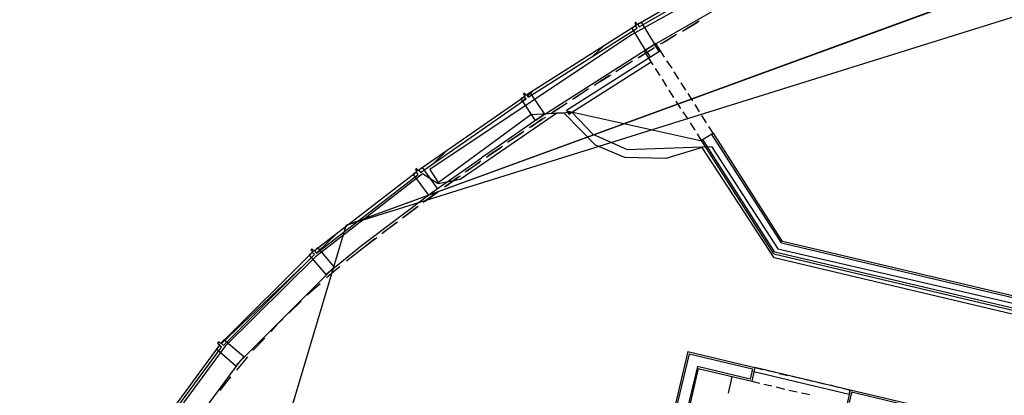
# Model space of a CAD drawing. Header units: feet. Extents: x -79 to 198, y -22 to 181.
# Tile 165 of 256: x 27 to 56, y 136 to 147. Entities that reach past the tile are written whole.
import ezdxf

# ---------------------------------------------------------------- set-up
doc = ezdxf.new("R2010")
doc.units = ezdxf.units.FT
for name, color, linetype in [('A-AREA-COMUN', 252, 'CONTINUOUS'), ('A-AREA-UNIDAD', 30, 'CONTINUOUS'), ('A-LINEA', 7, 'CONTINUOUS')]:
    doc.layers.add(name, color=color, linetype=linetype)

msp = doc.modelspace()

# ---------------------------------------------------------------- linework, layer by layer
at = {"layer": 'A-AREA-COMUN'}
msp.add_lwpolyline([(57.04, 138.4178), (49.088, 140.3022), (47.008, 143.5022), (45.952, 143.1822), (44.768, 143.2178), (43.92, 143.5733), (43.008, 144.4978), (42.8, 144.4978), (40, 142.5778), (39.36, 142.4533), (38.912, 142.7378), (35.808, 140.3378), (33.2, 137.7422), (30.96, 134.7022), (29.2, 131.3244), (27.92, 127.5733), (27.28, 123.8578), (27.248, 119.8933), (27.792, 116.0533), (28.88, 112.5689)], dxfattribs=at)
at = {"layer": 'A-AREA-UNIDAD'}
msp.add_lwpolyline([(58.72, 153.5289), (55.28, 152.2133), (51.808, 150.5778), (44.96, 146.7733), (39.12, 142.8622), (39.36, 142.4889), (42.048, 144.4622), (43.232, 144.5333), (43.84, 143.8933), (44.832, 143.4489), (47.28, 143.5378), (49.2, 140.5689), (57.088, 138.7378)], dxfattribs=at)
at = {"layer": 'A-LINEA'}
for p, q in [((88.2115, 160.099), (36.6895, 141.2395)), ((88.0906, 160.0939), (36.6895, 141.2395)), ((96.7676, 160.0506), (36.6895, 141.2395)), ((96.7676, 160.0506), (36.6895, 141.2395)), ((96.7676, 160.0506), (36.6895, 141.2395)), ((96.7676, 160.0506), (36.6895, 141.2395)), ((46.8667, 147.1244), (46.44, 146.8711)), ((46.92, 147.1644), (46.4933, 146.9111)), ((45.6667, 146.5244), (45.3333, 146.3111)), ((45.8, 146.3111), (45.6667, 146.5244)), ((43.84, 146.1511), (44.1467, 146.4444)), ((45.5733, 146.3644), (45.1467, 146.0978)), ((45.6267, 146.3911), (45.2, 146.1244)), ((45.4667, 146.0978), (45.3333, 146.3111)), ((45.5067, 146.1244), (45.3733, 146.3378)), ((45.8, 146.3111), (45.4667, 146.0978)), ((45.76, 146.2844), (45.6267, 146.4978)), ((45.92, 146.1244), (45.8, 146.3111)), ((44.9333, 145.9644), (44.5067, 145.6978)), ((44.9867, 146.0044), (44.56, 145.7378)), ((45.5867, 145.8978), (45.4667, 146.0978)), ((46.1333, 145.8044), (45.9867, 146.0178)), ((45.7867, 145.5911), (45.6533, 145.7911)), ((46.3333, 145.4844), (46.2, 145.6978)), ((45.9867, 145.2711), (45.8533, 145.4844)), ((46.5333, 145.1644), (46.4, 145.3778)), ((41.9467, 144.9911), (42.0933, 145.1244)), ((43.6667, 145.1644), (43.2533, 144.8978)), ((43.72, 145.2044), (43.3067, 144.9244)), ((46.1867, 144.9511), (46.0533, 145.1644)), ((41.76, 144.8044), (41.8933, 144.9378)), ((46.3867, 144.6311), (46.2533, 144.8444)), ((46.7333, 144.8578), (46.6, 145.0711)), ((43.04, 144.7511), (42.6267, 144.4844)), ((43.0933, 144.7911), (42.68, 144.5244)), ((43.0842, 144.5679), (46.9965, 143.702)), ((46.6, 144.3244), (46.4533, 144.5378)), ((46.9333, 144.5378), (46.8, 144.7511)), ((42.44, 144.4711), (41.0667, 143.5111)), ((47.1333, 144.2178), (47, 144.4311)), ((41.84, 143.9644), (41.4267, 143.6844)), ((46.8, 144.0044), (46.6667, 144.2178)), ((47.32, 143.9244), (47.2, 144.1111)), ((41.7867, 143.9244), (41.3733, 143.6444)), ((46.9867, 143.7111), (46.8667, 143.8978)), ((47.3333, 143.9244), (46.9867, 143.7111)), ((49.08, 140.4178), (46.9867, 143.7111)), ((49.1067, 140.4711), (47.0267, 143.7378)), ((49.3067, 140.7378), (47.28, 143.8978)), ((49.3333, 140.7778), (47.3333, 143.9244)), ((39.2267, 143.0444), (39.6133, 143.4178)), ((41.0667, 143.5111), (40.6133, 143.2044)), ((41.1733, 143.4978), (40.76, 143.2178)), ((41.2267, 143.5378), (40.8133, 143.2578)), ((40.6, 143.1111), (40.2, 142.8178)), ((40.56, 143.0711), (40.1467, 142.7911)), ((39.9467, 142.6444), (39.5467, 142.3511)), ((40, 142.6711), (39.5867, 142.3778)), ((39.3333, 142.2044), (38.9333, 141.9111)), ((39.3867, 142.2311), (38.9867, 141.9378)), ((38.7333, 141.7644), (38.3333, 141.4578)), ((38.7867, 141.7911), (38.3867, 141.4978)), ((36.6881, 141.2357), (28.3665, 113.3809)), ((36.6881, 141.2357), (28.3665, 113.3809)), ((36.6881, 141.2357), (28.3665, 113.3809)), ((36.6881, 141.2357), (28.3665, 113.3809)), ((36.6881, 141.2357), (28.3665, 113.3809)), ((36.6881, 141.2357), (28.3665, 113.3809)), ((38.1333, 141.3111), (37.7333, 141.0044)), ((38.1867, 141.3378), (37.7867, 141.0444)), ((35.8667, 140.4711), (36.44, 141.0178)), ((37.5333, 140.8578), (37.2, 140.5911)), ((36.2533, 139.9378), (37.1467, 140.6578)), ((37.2, 140.5911), (36.7067, 140.2044)), ((49.3067, 140.7378), (65.5333, 136.8978)), ((65.6, 136.9378), (49.3333, 140.7778)), ((49.08, 140.4178), (57.2133, 138.4978)), ((57.28, 138.5378), (49.1067, 140.4711)), ((33.0933, 137.8178), (35.5067, 140.1244)), ((35.9467, 139.5511), (35.5733, 139.2178)), ((35.9467, 139.5511), (35.5733, 139.2178)), ((35.4, 139.0444), (35.04, 138.6978)), ((35.4, 139.0444), (35.04, 138.6978)), ((34.3467, 137.9778), (34, 137.6178)), ((34.3467, 137.9778), (34, 137.6178)), ((33.0267, 137.7511), (33.0267, 137.7644)), ((33.84, 137.4311), (33.52, 137.0444)), ((33.84, 137.4311), (33.52, 137.0444)), ((46.5867, 137.5911), (44.96, 130.6978)), ((46.6267, 137.5244), (45, 130.6311)), ((46.5867, 137.5911), (48.5333, 137.1244)), ((46.6267, 137.5244), (48.4667, 137.0844)), ((46.8667, 137.1511), (45.9733, 133.3911)), ((48.4, 136.7911), (46.8667, 137.1511)), ((48.5333, 137.1244), (48.44, 136.7244)), ((48.5333, 137.1244), (48.76, 137.0711)), ((46.8933, 137.0978), (46.04, 133.4311)), ((46.8933, 137.0978), (48.44, 136.7244)), ((47.8667, 136.8578), (47.76, 136.3778)), ((48.4667, 137.0844), (48.4, 136.7911)), ((48.88, 137.0444), (49.12, 136.9911)), ((49.24, 136.9511), (49.48, 136.8978)), ((49.6133, 136.8711), (49.8533, 136.8178)), ((48.44, 136.7244), (48.6667, 136.6711)), ((48.7867, 136.6444), (49.0267, 136.5911)), ((49.1467, 136.5644), (49.3867, 136.4978)), ((49.9733, 136.7911), (50.2133, 136.7244)), ((50.3333, 136.6978), (50.5867, 136.6444)), ((50.7067, 136.6178), (50.9467, 136.5511)), ((49.52, 136.4711), (49.76, 136.4178)), ((49.88, 136.3911), (50.12, 136.3378)), ((51.0667, 136.5244), (51.2933, 136.4711)), ((51.2933, 136.4711), (51.2, 136.0844)), ((51.3333, 136.4044), (51.2667, 136.1111)), ((56.44, 135.2578), (51.2933, 136.4711)), ((51.3333, 136.4178), (56.48, 135.1911))]:
    msp.add_line(p, q, dxfattribs=at)
for points in [[(42.4533, 144.4711), (45.4933, 146.4178), (48.7733, 148.3111), (52.12, 150.0711), (55.3867, 151.6044)], [(45.1867, 147.0044), (48.4133, 148.8711), (48.3733, 148.9511), (45.1467, 147.0711), (45.1867, 147.0044)], [(45.2533, 147.1378), (45.1333, 147.0711), (45.08, 147.1378), (45.0533, 147.1111), (45.0933, 147.0444), (44.9733, 146.9644), (45.36, 146.3244), (45.64, 146.4978), (45.2533, 147.1378)], [(41.9733, 144.9644), (45.12, 146.9644), (45.08, 147.0311), (41.9333, 145.0311), (41.9733, 144.9644)], [(46.2133, 146.7511), (45.9333, 146.5778), (45.7867, 146.4978)], [(46.2667, 146.7778), (45.96, 146.5911), (45.84, 146.5244)], [(45.4667, 146.0978), (43.08, 144.5778), (43.1467, 144.4711), (45.5333, 145.9911), (45.4667, 146.0978)], [(44.3067, 145.5778), (44.1333, 145.4711), (43.88, 145.2978)], [(44.36, 145.6044), (44.1467, 145.4711), (43.9333, 145.3378)], [(42.0267, 145.0978), (41.9067, 145.0178), (41.8667, 145.0844), (41.8267, 145.0578), (41.88, 144.9911), (41.76, 144.9111), (42.1733, 144.2844), (42.4533, 144.4711), (42.0267, 145.0978)], [(38.8533, 142.7778), (41.9067, 144.9111), (41.8667, 144.9778), (38.8, 142.8444), (38.8533, 142.7778)], [(42.4133, 144.3511), (42.36, 144.3111), (42, 144.0711)], [(42.4667, 144.3778), (42.36, 144.3244), (42.0533, 144.0978)], [(37.1467, 140.6578), (39.2133, 142.2178), (40.6133, 143.2044)], [(38.9067, 142.9244), (38.7867, 142.8311), (38.7333, 142.8978), (38.7067, 142.8711), (38.7467, 142.8044), (38.64, 142.7244), (39.08, 142.1244), (39.3467, 142.3111), (38.9067, 142.9244)], [(35.84, 140.4444), (38.7867, 142.7244), (38.7333, 142.7911), (35.7867, 140.5111), (35.84, 140.4444)], [(37.5867, 140.8844), (37.2, 140.5911), (36.7067, 140.2044)], [(35.88, 140.6044), (35.7733, 140.4978), (35.7067, 140.5644), (35.68, 140.5378), (35.7333, 140.4711), (35.6267, 140.3778), (36.1067, 139.8178), (36.36, 140.0311), (35.88, 140.6044)], [(33.1467, 137.7644), (35.7867, 140.4044), (35.72, 140.4578), (33.08, 137.8311), (33.1467, 137.7644)], [(36.52, 140.0444), (36.3333, 139.8978), (36.1333, 139.7244)], [(36.52, 140.0444), (36.3333, 139.8978), (36.1333, 139.7244)], [(28.5333, 127.5511), (29.72, 131.0444), (31.4267, 134.3244), (33.6267, 137.3111), (36.2533, 139.9378)], [(34.8667, 138.5244), (34.7067, 138.3778), (34.52, 138.1644)], [(34.8667, 138.5244), (34.7067, 138.3778), (34.52, 138.1644)], [(30.88, 134.7111), (33.0933, 137.7111), (33.0267, 137.7644), (30.8133, 134.7511), (30.88, 134.7111)], [(33.16, 137.9244), (33.0667, 137.8178), (33, 137.8711), (32.9733, 137.8311), (33.04, 137.7778), (32.9467, 137.6711), (33.5067, 137.1778), (33.7333, 137.4311), (33.16, 137.9244)], [(48.5067, 137.0044), (51.2667, 136.3511), (51.2933, 136.4711), (48.5333, 137.1244), (48.5067, 137.0044)], [(33.3467, 136.8578), (33.24, 136.7111), (33.04, 136.4578)], [(33.3467, 136.8578), (33.24, 136.7111), (33.04, 136.4578)]]:
    msp.add_lwpolyline(points, dxfattribs=at)

doc.saveas('drawing.dxf')
